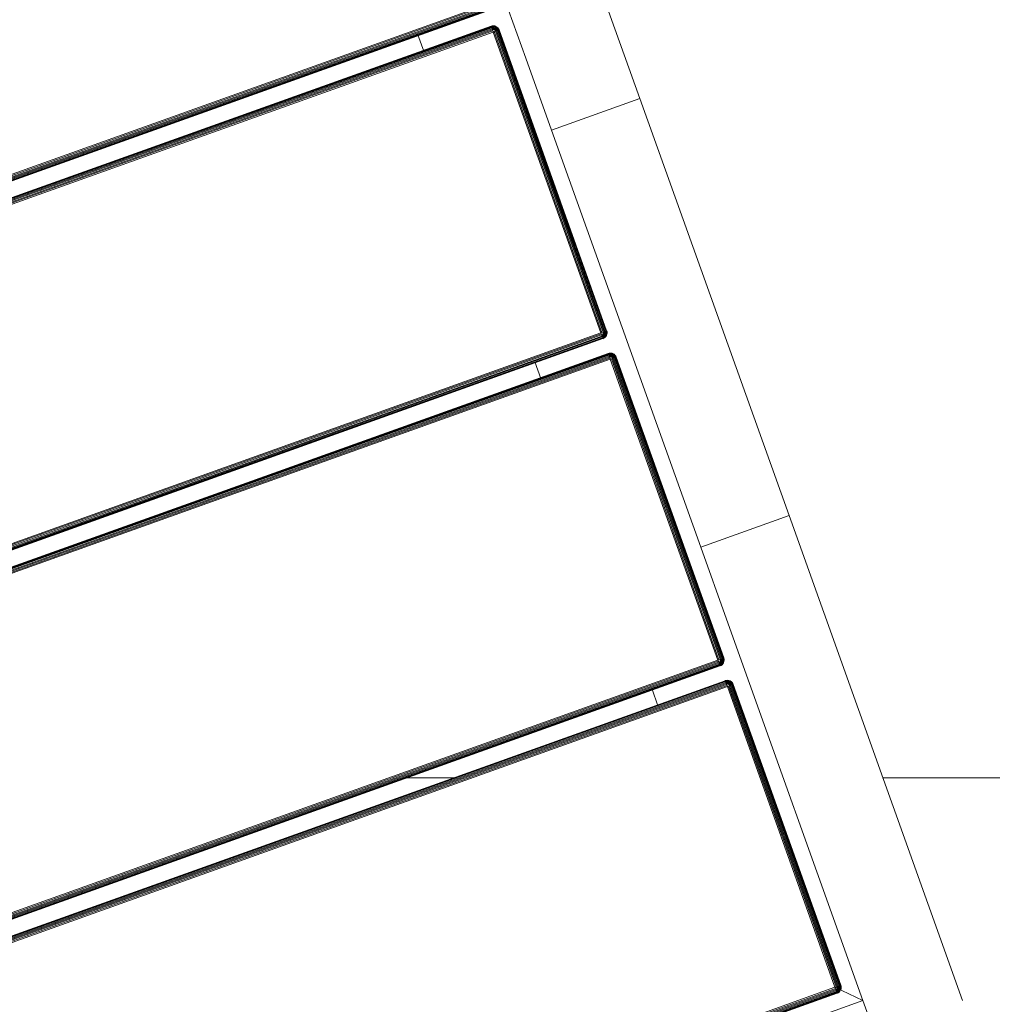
# Model space of a CAD drawing. Header units: millimetres. Extents: x -68595 to 26741, y -534 to 35396.
# Tile 95 of 172: x -57406 to -57095, y 26129 to 26444. Entities that reach past the tile are written whole.
import ezdxf

# ---------------------------------------------------------------- set-up
doc = ezdxf.new("R2010")
doc.units = ezdxf.units.MM
for name, color, linetype, lineweight, true_color in [('Furniture-1', 7, 'Continuous', 9, 0xaaaaaa), ('Kohvikutool-1', 7, 'Continuous', 9, 0xaaaaaa), ('Surface Pattern-1', 7, 'Continuous', 9, 0x232323)]:
    doc.layers.add(name, color=color, linetype=linetype, lineweight=lineweight, true_color=true_color)

# ---------------------------------------------------------------- blocks, each defined once
blk = doc.blocks.new('MA_Kohvikultool - Kohvikutool_DWG-V72-Sisehoov')
at = {"layer": 'Kohvikutool-1'}
for p, q in [((-10.89, 495), (-175.67, 495)), ((-10.89, 495), (-10.89, 465)), ((-10.89, 495), (130.89, 495)), ((-10.89, 495), (-10.89, 465)), ((130.89, 465), (130.89, 495)), ((130.89, 465), (130.89, 495)), ((295.67, 495), (130.89, 495)), ((-165, 465), (-35.34, 465)), ((-35.34, 465), (-10.89, 465)), ((130.89, 465), (-10.89, 465)), ((130.89, 465), (155.34, 465)), ((155.34, 465), (285, 465)), ((278, 458), (285, 465)), ((285, 465), (278, 458)), ((285, 465), (295.67, 465)), ((285, 465), (285, 15)), ((-55.75, 458), (-55.75, 22)), ((-55.39, 458), (-55.39, 22)), ((-55.01, 458), (-55.01, 22)), ((-54.66, 458), (-54.66, 22)), ((-54.34, 458), (-54.34, 22)), ((-54.08, 458), (-54.08, 22)), ((-53.89, 458), (-53.89, 22)), ((-53.78, 22), (-53.78, 458)), ((-48.72, 458.36), (-48.75, 458)), ((-48.72, 458.36), (-48.75, 458)), ((-48.75, 458), (-48.72, 458)), ((-48.61, 458.74), (-48.72, 458.36)), ((-48.61, 458.74), (-48.72, 458.36)), ((-48.68, 458.36), (-48.72, 458)), ((-48.68, 458.36), (-48.72, 458.36)), ((-48.72, 458), (-48.61, 458)), ((-48.72, 22), (-48.72, 458)), ((-48.58, 458.72), (-48.68, 458.36)), ((-48.68, 458.36), (-48.58, 458.34)), ((-48.42, 459.09), (-48.61, 458.74)), ((-48.42, 459.09), (-48.61, 458.74)), ((-48.58, 458.72), (-48.61, 458.74)), ((-48.58, 458.34), (-48.61, 458)), ((-48.61, 458), (-48.42, 458)), ((-48.61, 458), (-48.61, 22)), ((-48.4, 459.08), (-48.58, 458.72)), ((-48.48, 458.68), (-48.58, 458.72)), ((-48.58, 458.34), (-48.48, 458.68)), ((-48.58, 458.34), (-48.4, 458.3)), ((-48.48, 458.68), (-48.31, 459.02)), ((-48.31, 458.62), (-48.48, 458.68)), ((-48.16, 459.41), (-48.42, 459.09)), ((-48.16, 459.41), (-48.42, 459.09)), ((-48.4, 459.08), (-48.42, 459.09)), ((-48.4, 458.3), (-48.42, 458)), ((-48.42, 458), (-48.16, 458)), ((-48.42, 22), (-48.42, 458)), ((-48.14, 459.39), (-48.4, 459.08)), ((-48.31, 459.02), (-48.4, 459.08)), ((-48.4, 458.3), (-48.31, 458.62)), ((-48.4, 458.3), (-48.14, 458.26)), ((-48.31, 459.02), (-48.06, 459.31)), ((-48.15, 458.92), (-48.31, 459.02)), ((-48.31, 458.62), (-48.15, 458.92)), ((-48.06, 458.52), (-48.31, 458.62)), ((-47.84, 459.67), (-48.16, 459.41)), ((-47.84, 459.67), (-48.16, 459.41)), ((-48.14, 459.39), (-48.16, 459.41)), ((-48.14, 458.26), (-48.16, 458)), ((-48.16, 458), (-47.84, 458)), ((-48.16, 22), (-48.16, 458)), ((-48.15, 458.92), (-47.93, 459.18)), ((-47.93, 458.77), (-48.15, 458.92)), ((-47.83, 459.65), (-48.14, 459.39)), ((-48.06, 459.31), (-48.14, 459.39)), ((-48.14, 458.26), (-48.06, 458.52)), ((-48.14, 458.26), (-47.83, 458.2)), ((-48.06, 459.31), (-47.77, 459.56)), ((-47.93, 459.18), (-48.06, 459.31)), ((-48.06, 458.52), (-47.93, 458.77)), ((-47.77, 458.4), (-48.06, 458.52)), ((-47.93, 459.18), (-47.67, 459.4)), ((-47.75, 459), (-47.93, 459.18)), ((-47.93, 458.77), (-47.75, 459)), ((-47.67, 458.6), (-47.93, 458.77)), ((-47.49, 459.86), (-47.84, 459.67)), ((-47.49, 459.86), (-47.84, 459.67)), ((-47.83, 459.65), (-47.84, 459.67)), ((-47.83, 458.2), (-47.84, 458)), ((-47.84, 458), (-47.48, 458.07)), ((-47.84, 458), (-47.48, 458.07)), ((-47.84, 22), (-47.84, 458)), ((-47.47, 459.83), (-47.83, 459.65)), ((-47.77, 459.56), (-47.83, 459.65)), ((-47.83, 458.2), (-47.77, 458.4)), ((-47.83, 458.2), (-47.43, 458.27)), ((-47.83, 458.2), (-47.45, 458.2)), ((-47.77, 459.56), (-47.43, 459.73)), ((-47.67, 459.4), (-47.77, 459.56)), ((-47.77, 458.4), (-47.67, 458.6)), ((-47.43, 458.27), (-47.77, 458.4)), ((-47.37, 458.4), (-47.77, 458.4)), ((-47.75, 459), (-47.52, 459.18)), ((-47.52, 458.77), (-47.75, 459)), ((-47.67, 459.4), (-47.37, 459.56)), ((-47.52, 459.18), (-47.67, 459.4)), ((-47.67, 458.6), (-47.52, 458.77)), ((-47.37, 458.4), (-47.67, 458.6)), ((-47.27, 458.52), (-47.67, 458.6)), ((-47.52, 459.18), (-47.27, 459.31)), ((-47.35, 458.92), (-47.52, 459.18)), ((-47.52, 458.77), (-47.35, 458.92)), ((-47.27, 458.52), (-47.52, 458.77)), ((-47.15, 458.62), (-47.52, 458.77)), ((-47.11, 459.97), (-47.49, 459.86)), ((-47.11, 459.97), (-47.49, 459.86)), ((-47.47, 459.83), (-47.49, 459.86)), ((-47.49, 458), (-47.11, 458.03)), ((-47.49, 22), (-47.49, 458)), ((-47.11, 459.93), (-47.47, 459.83)), ((-47.43, 459.73), (-47.47, 459.83)), ((-47.43, 459.73), (-47.09, 459.83)), ((-47.37, 459.56), (-47.43, 459.73)), ((-47.37, 459.56), (-47.05, 459.65)), ((-47.27, 459.31), (-47.37, 459.56)), ((-47.35, 458.92), (-47.15, 459.02)), ((-47.15, 458.62), (-47.35, 458.92)), ((-47.02, 458.68), (-47.35, 458.92)), ((-47.27, 459.31), (-47.01, 459.39)), ((-47.15, 459.02), (-47.27, 459.31)), ((-47.15, 459.02), (-46.95, 459.08)), ((-47.02, 458.68), (-47.15, 459.02)), ((-46.88, 458.72), (-47.15, 459.02)), ((-46.75, 460), (-47.11, 459.97)), ((-46.75, 460), (-47.11, 459.97)), ((-47.11, 459.93), (-47.11, 459.97)), ((-47.11, 459.93), (-46.75, 459.97)), ((-47.09, 459.83), (-47.11, 459.93)), ((-47.11, 458.03), (-46.75, 458)), ((-47.11, 22), (-47.11, 458)), ((-47.09, 459.83), (-46.75, 459.86)), ((-47.05, 459.65), (-47.09, 459.83)), ((-47.05, 459.65), (-46.75, 459.67)), ((-47.01, 459.39), (-47.05, 459.65)), ((-47.01, 459.39), (-46.75, 459.41)), ((-46.95, 459.08), (-47.01, 459.39)), ((-46.95, 459.08), (-46.75, 459.09)), ((-46.88, 458.72), (-46.95, 459.08)), ((-46.75, 459.09), (-46.88, 458.72)), ((-46.75, 460), (-46.75, 459.97)), ((55.5, 459.97), (-46.75, 459.97)), ((-46.75, 459.97), (-46.75, 459.86)), ((55.5, 459.86), (-46.75, 459.86)), ((-46.75, 459.86), (-46.75, 459.67)), ((55.5, 459.67), (-46.75, 459.67)), ((-46.75, 459.67), (-46.75, 459.41)), ((55.5, 459.41), (-46.75, 459.41)), ((-46.75, 459.41), (-46.75, 459.09)), ((55.5, 459.09), (-46.75, 459.09)), ((-46.75, 459.09), (-46.75, 458.74)), ((55.5, 458.74), (-46.75, 458.74)), ((-46.75, 458.36), (-46.75, 458.74)), ((-46.75, 458.36), (55.5, 458.36)), ((-46.75, 458.36), (-46.75, 458)), ((-46.75, 458), (55.5, 458)), ((-46.75, 22), (-46.75, 458)), ((55.86, 459.97), (55.5, 460)), ((55.5, 460), (55.5, 459.97)), ((55.86, 459.97), (55.5, 460)), ((55.86, 459.93), (55.5, 459.97)), ((55.5, 459.97), (55.5, 459.86)), ((55.84, 459.83), (55.5, 459.86)), ((55.5, 459.86), (55.5, 459.67)), ((55.8, 459.65), (55.5, 459.67)), ((55.5, 459.67), (55.5, 459.41)), ((55.76, 459.39), (55.5, 459.41)), ((55.5, 459.41), (55.5, 459.09)), ((55.7, 459.08), (55.5, 459.09)), ((55.5, 459.09), (55.5, 458.74)), ((55.57, 458.73), (55.5, 458.36)), ((55.53, 458.36), (55.5, 458)), ((55.86, 458), (55.5, 458)), ((55.5, 458), (55.5, 22)), ((55.57, 458.73), (55.7, 459.08)), ((55.76, 459.39), (55.7, 459.08)), ((55.7, 459.08), (55.9, 459.02)), ((55.7, 459.08), (55.77, 458.68)), ((55.8, 459.65), (55.76, 459.39)), ((55.76, 459.39), (56.02, 459.31)), ((55.77, 458.68), (55.9, 459.02)), ((55.84, 459.83), (55.8, 459.65)), ((55.8, 459.65), (56.12, 459.56)), ((55.86, 459.93), (55.84, 459.83)), ((55.84, 459.83), (56.18, 459.73)), ((55.86, 459.93), (55.86, 459.97)), ((56.24, 459.86), (55.86, 459.97)), ((56.24, 459.86), (55.86, 459.97)), ((56.22, 459.83), (55.86, 459.93)), ((55.86, 458), (55.86, 22)), ((55.86, 458), (56.24, 458)), ((55.9, 459.02), (56.02, 459.31)), ((55.9, 459.02), (56.1, 458.92)), ((55.9, 458.62), (55.9, 459.02)), ((55.9, 458.62), (56.1, 458.92)), ((56.02, 459.31), (56.12, 459.56)), ((56.02, 459.31), (56.27, 459.18)), ((56.02, 458.52), (56.1, 458.92)), ((56.02, 458.52), (56.27, 458.77)), ((56.1, 458.92), (56.27, 459.18)), ((56.1, 458.92), (56.27, 458.77)), ((56.12, 459.56), (56.18, 459.73)), ((56.12, 459.56), (56.42, 459.4)), ((56.12, 458.4), (56.27, 458.77)), ((56.12, 458.4), (56.42, 458.6)), ((56.18, 459.73), (56.22, 459.83)), ((56.18, 459.73), (56.52, 459.56)), ((56.18, 458.27), (56.42, 458.6)), ((56.18, 458.27), (56.52, 458.4)), ((56.22, 459.83), (56.24, 459.86)), ((56.58, 459.65), (56.22, 459.83)), ((56.22, 458.13), (56.52, 458.4)), ((56.22, 458.13), (56.58, 458.2)), ((56.59, 458), (56.23, 458.07)), ((56.59, 459.67), (56.24, 459.86)), ((56.59, 459.67), (56.24, 459.86)), ((56.24, 458), (56.24, 22)), ((56.24, 458), (56.59, 458)), ((56.27, 459.18), (56.42, 459.4)), ((56.27, 459.18), (56.5, 459)), ((56.27, 458.77), (56.5, 459)), ((56.27, 458.77), (56.42, 458.6)), ((56.42, 459.4), (56.52, 459.56)), ((56.42, 459.4), (56.68, 459.18)), ((56.42, 458.6), (56.68, 458.77)), ((56.42, 458.6), (56.52, 458.4)), ((56.5, 459), (56.68, 459.18)), ((56.5, 459), (56.68, 458.77)), ((56.52, 459.56), (56.58, 459.65)), ((56.52, 459.56), (56.81, 459.31)), ((56.52, 458.4), (56.81, 458.52)), ((56.52, 458.4), (56.58, 458.2)), ((56.58, 459.65), (56.59, 459.67)), ((56.89, 459.39), (56.58, 459.65)), ((56.58, 458.2), (56.89, 458.26)), ((56.58, 458.2), (56.59, 458)), ((56.91, 459.41), (56.59, 459.67)), ((56.91, 459.41), (56.59, 459.67)), ((56.59, 458), (56.59, 22)), ((56.91, 458), (56.59, 458)), ((56.68, 459.18), (56.81, 459.31)), ((56.68, 459.18), (56.9, 458.92)), ((56.68, 458.77), (56.9, 458.92)), ((56.68, 458.77), (56.81, 458.52)), ((56.81, 459.31), (56.89, 459.39)), ((56.81, 459.31), (57.06, 459.02)), ((56.81, 458.52), (57.06, 458.62)), ((56.81, 458.52), (56.89, 458.26)), ((56.89, 459.39), (56.91, 459.41)), ((57.15, 459.08), (56.89, 459.39)), ((56.89, 458.26), (57.15, 458.3)), ((56.89, 458.26), (56.91, 458)), ((56.9, 458.92), (57.06, 459.02)), ((56.9, 458.92), (57.06, 458.62)), ((57.17, 459.09), (56.91, 459.41)), ((57.17, 459.09), (56.91, 459.41)), ((56.91, 458), (56.91, 22)), ((57.17, 458), (56.91, 458)), ((57.06, 459.02), (57.15, 459.08)), ((57.06, 459.02), (57.23, 458.68)), ((57.06, 458.62), (57.23, 458.68)), ((57.06, 458.62), (57.15, 458.3)), ((57.15, 459.08), (57.17, 459.09)), ((57.33, 458.72), (57.15, 459.08)), ((57.15, 458.3), (57.33, 458.34)), ((57.15, 458.3), (57.17, 458)), ((57.36, 458.74), (57.17, 459.09)), ((57.36, 458.74), (57.17, 459.09)), ((57.36, 458), (57.17, 458)), ((57.17, 458), (57.17, 22)), ((57.23, 458.68), (57.33, 458.72)), ((57.23, 458.68), (57.33, 458.34)), ((57.33, 458.72), (57.36, 458.74)), ((57.43, 458.36), (57.33, 458.72)), ((57.33, 458.34), (57.43, 458.36)), ((57.33, 458.34), (57.36, 458)), ((57.47, 458.36), (57.36, 458.74)), ((57.47, 458.36), (57.36, 458.74)), ((57.47, 458), (57.36, 458)), ((57.36, 458), (57.36, 22)), ((57.43, 458.36), (57.47, 458.36)), ((57.43, 458.36), (57.47, 458)), ((57.5, 458), (57.47, 458.36)), ((57.5, 458), (57.47, 458.36)), ((57.47, 22), (57.47, 458)), ((57.5, 458), (57.47, 458)), ((62.53, 458.36), (62.5, 458)), ((62.53, 458.36), (62.5, 458)), ((62.5, 458), (62.53, 458)), ((62.64, 458.74), (62.53, 458.36)), ((62.64, 458.74), (62.53, 458.36)), ((62.57, 458.36), (62.53, 458)), ((62.57, 458.36), (62.53, 458.36)), ((62.53, 458), (62.64, 458)), ((62.53, 22), (62.53, 458)), ((62.67, 458.72), (62.57, 458.36)), ((62.57, 458.36), (62.67, 458.34)), ((62.83, 459.09), (62.64, 458.74)), ((62.83, 459.09), (62.64, 458.74)), ((62.67, 458.72), (62.64, 458.74)), ((62.67, 458.34), (62.64, 458)), ((62.64, 458), (62.83, 458)), ((62.64, 458), (62.64, 22)), ((62.85, 459.08), (62.67, 458.72)), ((62.77, 458.68), (62.67, 458.72)), ((62.67, 458.34), (62.77, 458.68)), ((62.67, 458.34), (62.85, 458.3)), ((62.77, 458.68), (62.94, 459.02)), ((62.94, 458.62), (62.77, 458.68)), ((63.09, 459.41), (62.83, 459.09)), ((63.09, 459.41), (62.83, 459.09)), ((62.85, 459.08), (62.83, 459.09)), ((62.85, 458.3), (62.83, 458)), ((62.83, 458), (63.09, 458)), ((62.83, 22), (62.83, 458)), ((63.11, 459.39), (62.85, 459.08)), ((62.94, 459.02), (62.85, 459.08)), ((62.85, 458.3), (62.94, 458.62)), ((62.85, 458.3), (63.11, 458.26)), ((62.94, 459.02), (63.19, 459.31)), ((63.1, 458.92), (62.94, 459.02)), ((62.94, 458.62), (63.1, 458.92)), ((63.19, 458.52), (62.94, 458.62)), ((63.41, 459.67), (63.09, 459.41)), ((63.41, 459.67), (63.09, 459.41)), ((63.11, 459.39), (63.09, 459.41)), ((63.11, 458.26), (63.09, 458)), ((63.09, 458), (63.41, 458)), ((63.09, 22), (63.09, 458)), ((63.1, 458.92), (63.32, 459.18)), ((63.32, 458.77), (63.1, 458.92)), ((63.42, 459.65), (63.11, 459.39)), ((63.19, 459.31), (63.11, 459.39)), ((63.11, 458.26), (63.19, 458.52)), ((63.11, 458.26), (63.42, 458.2)), ((63.19, 459.31), (63.48, 459.56)), ((63.32, 459.18), (63.19, 459.31)), ((63.19, 458.52), (63.32, 458.77)), ((63.48, 458.4), (63.19, 458.52)), ((63.32, 459.18), (63.58, 459.4)), ((63.5, 459), (63.32, 459.18)), ((63.32, 458.77), (63.5, 459)), ((63.58, 458.6), (63.32, 458.77)), ((63.76, 459.86), (63.41, 459.67)), ((63.76, 459.86), (63.41, 459.67)), ((63.42, 459.65), (63.41, 459.67)), ((63.42, 458.2), (63.41, 458)), ((63.41, 458), (63.76, 458)), ((63.41, 22), (63.41, 458)), ((63.78, 459.83), (63.42, 459.65)), ((63.48, 459.56), (63.42, 459.65)), ((63.42, 458.2), (63.48, 458.4)), ((63.42, 458.2), (63.82, 458.27)), ((63.77, 458.07), (63.42, 458.2)), ((63.48, 459.56), (63.82, 459.73)), ((63.58, 459.4), (63.48, 459.56)), ((63.48, 458.4), (63.58, 458.6)), ((63.82, 458.27), (63.48, 458.4)), ((63.88, 458.4), (63.48, 458.4)), ((63.5, 459), (63.73, 459.18)), ((63.73, 458.77), (63.5, 459)), ((63.58, 459.4), (63.88, 459.56)), ((63.73, 459.18), (63.58, 459.4)), ((63.58, 458.6), (63.73, 458.77)), ((63.88, 458.4), (63.58, 458.6)), ((63.98, 458.52), (63.58, 458.6)), ((63.73, 459.18), (63.98, 459.31)), ((63.9, 458.92), (63.73, 459.18)), ((63.73, 458.77), (63.9, 458.92)), ((63.98, 458.52), (63.73, 458.77)), ((64.1, 458.62), (63.73, 458.77)), ((64.14, 459.97), (63.76, 459.86)), ((64.14, 459.97), (63.76, 459.86)), ((63.78, 459.83), (63.76, 459.86)), ((63.76, 22), (63.76, 458)), ((64.14, 458), (63.77, 458.07)), ((64.14, 459.93), (63.78, 459.83)), ((63.82, 459.73), (63.78, 459.83)), ((63.82, 459.73), (64.16, 459.83)), ((63.88, 459.56), (63.82, 459.73)), ((63.88, 459.56), (64.2, 459.65)), ((63.98, 459.31), (63.88, 459.56)), ((63.9, 458.92), (64.1, 459.02)), ((64.1, 458.62), (63.9, 458.92)), ((64.23, 458.68), (63.9, 458.92)), ((63.98, 459.31), (64.24, 459.39)), ((64.1, 459.02), (63.98, 459.31)), ((64.1, 459.02), (64.3, 459.08)), ((64.23, 458.68), (64.1, 459.02)), ((64.37, 458.72), (64.1, 459.02)), ((64.5, 460), (64.14, 459.97)), ((64.5, 460), (64.14, 459.97)), ((64.14, 459.93), (64.14, 459.97)), ((64.14, 459.93), (64.5, 459.97)), ((64.16, 459.83), (64.14, 459.93)), ((64.14, 458.03), (64.5, 458)), ((64.14, 22), (64.14, 458)), ((64.16, 459.83), (64.5, 459.86)), ((64.2, 459.65), (64.16, 459.83)), ((64.2, 459.65), (64.5, 459.67)), ((64.24, 459.39), (64.2, 459.65)), ((64.24, 459.39), (64.5, 459.41)), ((64.3, 459.08), (64.24, 459.39)), ((64.3, 459.08), (64.5, 459.09)), ((64.37, 458.72), (64.3, 459.08)), ((64.5, 459.09), (64.37, 458.72)), ((64.5, 460), (64.5, 459.97)), ((166.75, 459.97), (64.5, 459.97)), ((64.5, 459.97), (64.5, 459.86)), ((166.75, 459.86), (64.5, 459.86)), ((64.5, 459.86), (64.5, 459.67)), ((166.75, 459.67), (64.5, 459.67)), ((64.5, 459.67), (64.5, 459.41)), ((166.75, 459.41), (64.5, 459.41)), ((64.5, 459.41), (64.5, 459.09)), ((166.75, 459.09), (64.5, 459.09)), ((64.5, 459.09), (64.5, 458.74)), ((166.75, 458.74), (64.5, 458.74)), ((64.5, 458.36), (64.5, 458.74)), ((64.5, 458.36), (166.75, 458.36)), ((64.5, 458.36), (64.5, 458)), ((64.5, 458), (166.75, 458)), ((64.5, 22), (64.5, 458)), ((166.75, 460), (166.75, 459.97)), ((167.11, 459.97), (166.75, 460)), ((167.11, 459.97), (166.75, 460)), ((166.75, 459.97), (166.75, 459.86)), ((167.11, 459.93), (166.75, 459.97)), ((166.75, 459.86), (166.75, 459.67)), ((167.09, 459.83), (166.75, 459.86)), ((167.05, 459.65), (166.75, 459.67)), ((166.75, 459.67), (166.75, 459.41)), ((167.01, 459.39), (166.75, 459.41)), ((166.75, 459.41), (166.75, 459.09)), ((166.95, 459.08), (166.75, 459.09)), ((166.75, 459.09), (166.75, 458.74)), ((166.82, 458.73), (166.75, 458.36)), ((166.78, 458.36), (166.75, 458)), ((167.11, 458), (166.75, 458)), ((166.75, 458), (166.75, 22)), ((166.82, 458.73), (166.95, 459.08)), ((167.01, 459.39), (166.95, 459.08)), ((166.95, 459.08), (167.15, 459.02)), ((166.95, 459.08), (167.02, 458.68)), ((167.05, 459.65), (167.01, 459.39)), ((167.01, 459.39), (167.27, 459.31)), ((167.02, 458.68), (167.15, 459.02)), ((167.09, 459.83), (167.05, 459.65)), ((167.05, 459.65), (167.37, 459.56)), ((167.11, 459.93), (167.09, 459.83)), ((167.09, 459.83), (167.43, 459.73)), ((167.11, 459.93), (167.11, 459.97)), ((167.49, 459.86), (167.11, 459.97)), ((167.49, 459.86), (167.11, 459.97)), ((167.47, 459.83), (167.11, 459.93)), ((167.11, 458), (167.49, 458)), ((167.11, 458), (167.11, 22)), ((167.15, 459.02), (167.27, 459.31)), ((167.15, 459.02), (167.35, 458.92)), ((167.15, 458.62), (167.15, 459.02)), ((167.15, 458.62), (167.35, 458.92)), ((167.27, 459.31), (167.37, 459.56)), ((167.27, 459.31), (167.52, 459.18)), ((167.27, 458.52), (167.35, 458.92)), ((167.27, 458.52), (167.52, 458.77)), ((167.35, 458.92), (167.52, 459.18)), ((167.35, 458.92), (167.52, 458.77)), ((167.37, 459.56), (167.43, 459.73)), ((167.37, 459.56), (167.67, 459.4)), ((167.37, 458.4), (167.52, 458.77)), ((167.37, 458.4), (167.67, 458.6)), ((167.43, 459.73), (167.47, 459.83)), ((167.43, 459.73), (167.77, 459.56)), ((167.43, 458.27), (167.67, 458.6)), ((167.43, 458.27), (167.77, 458.4)), ((167.47, 459.83), (167.49, 459.86)), ((167.83, 459.65), (167.47, 459.83)), ((167.47, 458.13), (167.77, 458.4)), ((167.47, 458.13), (167.83, 458.2)), ((167.84, 459.67), (167.49, 459.86)), ((167.84, 459.67), (167.49, 459.86)), ((167.49, 458), (167.83, 458.2)), ((167.84, 458), (167.49, 458)), ((167.49, 458), (167.49, 22)), ((167.52, 459.18), (167.67, 459.4)), ((167.52, 459.18), (167.75, 459)), ((167.52, 458.77), (167.75, 459)), ((167.52, 458.77), (167.67, 458.6)), ((167.67, 459.4), (167.77, 459.56)), ((167.67, 459.4), (167.93, 459.18)), ((167.67, 458.6), (167.93, 458.77)), ((167.67, 458.6), (167.77, 458.4)), ((167.75, 459), (167.93, 459.18)), ((167.75, 459), (167.93, 458.77)), ((167.77, 459.56), (167.83, 459.65)), ((167.77, 459.56), (168.06, 459.31)), ((167.77, 458.4), (168.06, 458.52)), ((167.77, 458.4), (167.83, 458.2)), ((167.83, 459.65), (167.84, 459.67)), ((168.14, 459.39), (167.83, 459.65)), ((167.83, 458.2), (168.14, 458.26)), ((167.83, 458.2), (167.84, 458)), ((168.16, 459.41), (167.84, 459.67)), ((168.16, 459.41), (167.84, 459.67)), ((168.16, 458), (167.84, 458)), ((167.84, 458), (167.84, 22)), ((167.93, 459.18), (168.06, 459.31)), ((167.93, 459.18), (168.15, 458.92)), ((167.93, 458.77), (168.15, 458.92)), ((167.93, 458.77), (168.06, 458.52)), ((168.06, 459.31), (168.14, 459.39)), ((168.06, 459.31), (168.31, 459.02)), ((168.06, 458.52), (168.31, 458.62)), ((168.06, 458.52), (168.14, 458.26)), ((168.14, 459.39), (168.16, 459.41)), ((168.4, 459.08), (168.14, 459.39)), ((168.14, 458.26), (168.4, 458.3)), ((168.14, 458.26), (168.16, 458)), ((168.15, 458.92), (168.31, 459.02)), ((168.15, 458.92), (168.31, 458.62)), ((168.42, 459.09), (168.16, 459.41)), ((168.42, 459.09), (168.16, 459.41)), ((168.42, 458), (168.16, 458)), ((168.16, 458), (168.16, 22)), ((168.31, 459.02), (168.4, 459.08)), ((168.31, 459.02), (168.48, 458.68)), ((168.31, 458.62), (168.48, 458.68)), ((168.31, 458.62), (168.4, 458.3)), ((168.4, 459.08), (168.42, 459.09)), ((168.58, 458.72), (168.4, 459.08)), ((168.4, 458.3), (168.58, 458.34)), ((168.4, 458.3), (168.42, 458)), ((168.61, 458.74), (168.42, 459.09)), ((168.61, 458.74), (168.42, 459.09)), ((168.61, 458), (168.42, 458)), ((168.42, 458), (168.42, 22)), ((168.48, 458.68), (168.58, 458.72)), ((168.48, 458.68), (168.58, 458.34)), ((168.58, 458.72), (168.61, 458.74)), ((168.68, 458.36), (168.58, 458.72)), ((168.58, 458.34), (168.68, 458.36)), ((168.58, 458.34), (168.61, 458)), ((168.72, 458.36), (168.61, 458.74)), ((168.72, 458.36), (168.61, 458.74)), ((168.72, 458), (168.61, 458)), ((168.61, 458), (168.61, 22)), ((168.68, 458.36), (168.72, 458.36)), ((168.68, 458.36), (168.72, 458)), ((168.75, 458), (168.72, 458.36)), ((168.75, 458), (168.72, 458.36)), ((168.72, 22), (168.72, 458)), ((168.75, 458), (168.72, 458)), ((173.78, 458.36), (173.75, 458)), ((173.78, 458.36), (173.75, 458)), ((173.75, 458), (173.78, 458)), ((173.89, 458.74), (173.78, 458.36)), ((173.89, 458.74), (173.78, 458.36)), ((173.82, 458.36), (173.78, 458)), ((173.82, 458.36), (173.78, 458.36)), ((173.78, 458), (173.89, 458)), ((173.78, 458), (173.78, 22)), ((173.92, 458.72), (173.82, 458.36)), ((173.82, 458.36), (173.92, 458.34)), ((174.08, 459.09), (173.89, 458.74)), ((174.08, 459.09), (173.89, 458.74)), ((173.92, 458.72), (173.89, 458.74)), ((173.92, 458.34), (173.89, 458)), ((173.89, 458), (174.08, 458)), ((173.89, 22), (173.89, 458)), ((174.1, 459.08), (173.92, 458.72)), ((174.02, 458.68), (173.92, 458.72)), ((173.92, 458.34), (174.02, 458.68)), ((173.92, 458.34), (174.1, 458.3)), ((174.02, 458.68), (174.19, 459.02)), ((174.19, 458.62), (174.02, 458.68)), ((174.34, 459.41), (174.08, 459.09)), ((174.34, 459.41), (174.08, 459.09)), ((174.1, 459.08), (174.08, 459.09)), ((174.1, 458.3), (174.08, 458)), ((174.08, 458), (174.34, 458)), ((174.08, 22), (174.08, 458)), ((174.36, 459.39), (174.1, 459.08)), ((174.19, 459.02), (174.1, 459.08)), ((174.1, 458.3), (174.19, 458.62)), ((174.1, 458.3), (174.36, 458.26)), ((174.19, 459.02), (174.44, 459.31)), ((174.35, 458.92), (174.19, 459.02)), ((174.19, 458.62), (174.35, 458.92)), ((174.44, 458.52), (174.19, 458.62)), ((174.66, 459.67), (174.34, 459.41)), ((174.66, 459.67), (174.34, 459.41)), ((174.36, 459.39), (174.34, 459.41)), ((174.34, 458), (174.36, 458.26)), ((174.34, 458), (174.66, 458)), ((174.34, 22), (174.34, 458)), ((174.35, 458.92), (174.57, 459.18)), ((174.57, 458.77), (174.35, 458.92)), ((174.67, 459.65), (174.36, 459.39)), ((174.44, 459.31), (174.36, 459.39)), ((174.36, 458.26), (174.44, 458.52)), ((174.36, 458.26), (174.67, 458.2)), ((174.44, 459.31), (174.73, 459.56)), ((174.57, 459.18), (174.44, 459.31)), ((174.44, 458.52), (174.57, 458.77)), ((174.73, 458.4), (174.44, 458.52)), ((174.57, 459.18), (174.83, 459.4)), ((174.75, 459), (174.57, 459.18)), ((174.57, 458.77), (174.75, 459)), ((174.83, 458.6), (174.57, 458.77)), ((175.01, 459.86), (174.66, 459.67)), ((175.01, 459.86), (174.66, 459.67)), ((174.67, 459.65), (174.66, 459.67)), ((174.66, 458), (174.67, 458.2)), ((174.66, 458), (175.01, 458)), ((174.66, 22), (174.66, 458)), ((175.03, 459.83), (174.67, 459.65)), ((174.73, 459.56), (174.67, 459.65)), ((174.67, 458.2), (174.73, 458.4)), ((174.67, 458.2), (175.07, 458.27)), ((175.01, 458), (174.67, 458.2)), ((174.73, 459.56), (175.07, 459.73)), ((174.83, 459.4), (174.73, 459.56)), ((174.73, 458.4), (174.83, 458.6)), ((175.07, 458.27), (174.73, 458.4)), ((175.13, 458.4), (174.73, 458.4)), ((174.75, 459), (174.98, 459.18)), ((174.98, 458.77), (174.75, 459)), ((174.83, 459.4), (175.13, 459.56)), ((174.98, 459.18), (174.83, 459.4)), ((174.83, 458.6), (174.98, 458.77)), ((175.13, 458.4), (174.83, 458.6)), ((175.23, 458.52), (174.83, 458.6)), ((174.98, 459.18), (175.23, 459.31)), ((175.15, 458.92), (174.98, 459.18)), ((174.98, 458.77), (175.15, 458.92)), ((175.23, 458.52), (174.98, 458.77)), ((175.35, 458.62), (174.98, 458.77)), ((175.39, 459.97), (175.01, 459.86)), ((175.39, 459.97), (175.01, 459.86)), ((175.03, 459.83), (175.01, 459.86)), ((175.01, 22), (175.01, 458)), ((175.02, 458.07), (175.39, 458)), ((175.39, 459.93), (175.03, 459.83)), ((175.07, 459.73), (175.03, 459.83)), ((175.07, 459.73), (175.41, 459.83)), ((175.13, 459.56), (175.07, 459.73)), ((175.13, 459.56), (175.45, 459.65)), ((175.23, 459.31), (175.13, 459.56)), ((175.15, 458.92), (175.35, 459.02)), ((175.35, 458.62), (175.15, 458.92)), ((175.48, 458.68), (175.15, 458.92)), ((175.23, 459.31), (175.49, 459.39)), ((175.35, 459.02), (175.23, 459.31)), ((175.35, 459.02), (175.55, 459.08)), ((175.48, 458.68), (175.35, 459.02)), ((175.62, 458.72), (175.35, 459.02)), ((175.75, 460), (175.39, 459.97)), ((175.75, 460), (175.39, 459.97)), ((175.39, 459.93), (175.39, 459.97)), ((175.39, 459.93), (175.75, 459.97)), ((175.41, 459.83), (175.39, 459.93)), ((175.39, 458.03), (175.75, 458)), ((175.39, 22), (175.39, 458)), ((175.41, 459.83), (175.75, 459.86)), ((175.45, 459.65), (175.41, 459.83)), ((175.45, 459.65), (175.75, 459.67)), ((175.49, 459.39), (175.45, 459.65)), ((175.49, 459.39), (175.75, 459.41)), ((175.55, 459.08), (175.49, 459.39)), ((175.55, 459.08), (175.75, 459.09)), ((175.62, 458.72), (175.55, 459.08)), ((175.75, 459.09), (175.62, 458.72)), ((175.75, 460), (175.75, 459.97)), ((175.75, 459.97), (175.75, 459.86)), ((278, 459.97), (175.75, 459.97)), ((175.75, 459.86), (278, 459.86)), ((175.75, 459.86), (175.75, 459.67)), ((175.75, 459.67), (278, 459.67)), ((175.75, 459.67), (175.75, 459.41)), ((175.75, 459.41), (278, 459.41)), ((175.75, 459.41), (175.75, 459.09)), ((175.75, 459.09), (278, 459.09)), ((175.75, 458.74), (175.75, 459.09)), ((175.75, 458.74), (278, 458.74)), ((175.75, 458.36), (175.75, 458.74)), ((175.75, 458.36), (278, 458.36)), ((175.75, 458.36), (175.75, 458)), ((175.75, 458), (278, 458)), ((175.75, 22), (175.75, 458)), ((278.36, 459.97), (278, 460)), ((278, 460), (278, 459.97)), ((278.36, 459.97), (278, 460)), ((278, 459.97), (278.36, 459.93)), ((278, 459.97), (278, 459.86)), ((278, 459.86), (278.34, 459.83)), ((278, 459.86), (278, 459.67)), ((278, 459.67), (278.3, 459.65)), ((278, 459.67), (278, 459.41)), ((278, 459.41), (278.26, 459.39)), ((278, 459.41), (278, 459.09)), ((278, 459.09), (278.2, 459.08)), ((278, 459.09), (278.13, 458.72)), ((278.07, 458.73), (278, 459.09)), ((278.03, 458.36), (278, 458.74)), ((278.03, 458.36), (278, 458)), ((278, 458), (278, 22)), ((278, 458), (278.36, 458)), ((278.26, 459.39), (278.2, 459.08)), ((278.2, 459.08), (278.4, 459.02)), ((278.2, 459.08), (278.27, 458.68)), ((278.2, 458.7), (278.2, 459.08)), ((278.3, 459.65), (278.26, 459.39)), ((278.26, 459.39), (278.52, 459.31)), ((278.27, 458.68), (278.4, 459.02)), ((278.34, 459.83), (278.3, 459.65)), ((278.3, 459.65), (278.62, 459.56)), ((278.36, 459.93), (278.34, 459.83)), ((278.34, 459.83), (278.68, 459.73)), ((278.74, 459.86), (278.36, 459.97)), ((278.36, 459.97), (278.36, 459.93)), ((278.74, 459.86), (278.36, 459.97)), ((278.72, 459.83), (278.36, 459.93)), ((278.74, 458), (278.36, 458)), ((278.36, 458), (278.36, 22)), ((278.4, 459.02), (278.52, 459.31)), ((278.4, 459.02), (278.6, 458.92)), ((278.4, 458.62), (278.4, 459.02)), ((278.4, 458.62), (278.6, 458.92)), ((278.52, 459.31), (278.62, 459.56)), ((278.52, 459.31), (278.77, 459.18)), ((278.52, 458.52), (278.6, 458.92)), ((278.52, 458.52), (278.77, 458.77)), ((278.6, 458.92), (278.77, 459.18)), ((278.6, 458.92), (278.77, 458.77)), ((278.62, 459.56), (278.68, 459.73)), ((278.62, 459.56), (278.92, 459.4)), ((278.62, 458.4), (278.77, 458.77)), ((278.62, 458.4), (278.92, 458.6)), ((278.68, 459.73), (278.72, 459.83)), ((278.68, 459.73), (279.02, 459.56)), ((278.68, 458.27), (278.92, 458.6)), ((278.68, 458.27), (279.02, 458.4)), ((278.74, 459.86), (278.72, 459.83)), ((279.08, 459.65), (278.72, 459.83)), ((278.72, 458.13), (279.02, 458.4)), ((278.72, 458.13), (279.08, 458.2)), ((279.09, 458), (278.73, 458.07)), ((279.09, 459.67), (278.74, 459.86)), ((279.09, 459.67), (278.74, 459.86)), ((278.74, 22), (278.74, 458)), ((279.09, 458), (278.74, 458)), ((278.77, 459.18), (278.92, 459.4)), ((278.77, 459.18), (279, 459)), ((278.77, 458.77), (279, 459)), ((278.77, 458.77), (278.92, 458.6)), ((278.92, 459.4), (279.02, 459.56)), ((278.92, 459.4), (279.18, 459.18)), ((278.92, 458.6), (279.18, 458.77)), ((278.92, 458.6), (279.02, 458.4)), ((279, 459), (279.18, 459.18)), ((279, 459), (279.18, 458.77)), ((279.02, 459.56), (279.08, 459.65)), ((279.02, 459.56), (279.31, 459.31)), ((279.02, 458.4), (279.31, 458.52)), ((279.02, 458.4), (279.08, 458.2)), ((279.09, 459.67), (279.08, 459.65)), ((279.39, 459.39), (279.08, 459.65)), ((279.08, 458.2), (279.39, 458.26)), ((279.09, 458), (279.08, 458.2)), ((279.41, 459.41), (279.09, 459.67)), ((279.41, 459.41), (279.09, 459.67)), ((279.09, 22), (279.09, 458)), ((279.41, 458), (279.09, 458)), ((279.18, 459.18), (279.31, 459.31)), ((279.18, 459.18), (279.4, 458.92)), ((279.18, 458.77), (279.4, 458.92)), ((279.18, 458.77), (279.31, 458.52)), ((279.31, 459.31), (279.39, 459.39)), ((279.31, 459.31), (279.56, 459.02)), ((279.31, 458.52), (279.56, 458.62)), ((279.31, 458.52), (279.39, 458.26)), ((279.41, 459.41), (279.39, 459.39)), ((279.65, 459.08), (279.39, 459.39)), ((279.39, 458.26), (279.65, 458.3)), ((279.41, 458), (279.39, 458.26)), ((279.4, 458.92), (279.56, 459.02)), ((279.4, 458.92), (279.56, 458.62)), ((279.67, 459.09), (279.41, 459.41)), ((279.67, 459.09), (279.41, 459.41)), ((279.41, 22), (279.41, 458)), ((279.67, 458), (279.41, 458)), ((279.56, 459.02), (279.65, 459.08)), ((279.56, 459.02), (279.73, 458.68)), ((279.56, 458.62), (279.73, 458.68)), ((279.56, 458.62), (279.65, 458.3)), ((279.67, 459.09), (279.65, 459.08)), ((279.83, 458.72), (279.65, 459.08)), ((279.65, 458.3), (279.83, 458.34)), ((279.67, 458), (279.65, 458.3)), ((279.86, 458.74), (279.67, 459.09)), ((279.86, 458.74), (279.67, 459.09)), ((279.67, 22), (279.67, 458)), ((279.86, 458), (279.67, 458)), ((279.73, 458.68), (279.83, 458.72)), ((279.73, 458.68), (279.83, 458.34)), ((279.86, 458.74), (279.83, 458.72)), ((279.93, 458.36), (279.83, 458.72)), ((279.83, 458.34), (279.93, 458.36)), ((279.86, 458), (279.83, 458.34)), ((279.97, 458.36), (279.86, 458.74)), ((279.97, 458.36), (279.86, 458.74)), ((279.86, 22), (279.86, 458)), ((279.97, 458), (279.86, 458)), ((279.97, 458), (279.93, 458.36)), ((279.97, 458.36), (279.93, 458.36)), ((280, 458), (279.97, 458.36)), ((280, 458), (279.97, 458.36)), ((279.97, 22), (279.97, 458)), ((280, 458), (279.97, 458)), ((-48.42, 435), (-54.08, 435)), ((62.83, 435), (57.17, 435)), ((174.08, 435), (168.42, 435))]:
    blk.add_line(p, q, dxfattribs=at)
blk = doc.blocks.new('MA_Kohvikultool - MA_Kohvikultool-V73-Sisehoov')
blk.add_blockref('MA_Kohvikultool - Kohvikutool_DWG-V72-Sisehoov', (111.57, -216.07))

msp = doc.modelspace()

# ---------------------------------------------------------------- hatches: boundary and pattern name
at = {"layer": 'Surface Pattern-1'}
h = msp.add_hatch(dxfattribs=at)
h.set_pattern_fill('FP_11', color=256, style=0, pattern_type=2)
h.set_pattern_definition([(180, (-60511.6, 28001.26), (-7e-14, -600), []), (270, (-60511.6, 28001.26), (600, 4e-14), [])])
h.paths.add_polyline_path([(-56372.24, 23783.07), (-52926.5, 28355.73), (-52913.6, 29348.17), (-57646.08, 29348.17), (-57646.08, 27269.19), (-59908.79, 25551.47), (-56383.81, 23788.85)])
h.paths.add_polyline_path([(-56972.18, 24224.63), (-57032.44, 24396.47), (-57028.67, 24397.82), (-57033.09, 24413.51), (-57030.77, 24414.61), (-56944.92, 24445.32), (-56962.79, 24495.28), (-57056.95, 24461.6), (-57053.35, 24451.56), (-57081.6, 24441.45), (-57240.36, 24885.25), (-57212.11, 24895.35), (-57208.52, 24885.31), (-56784.81, 25036.88), (-56788.41, 25046.92), (-56760.16, 25057.03), (-56602.05, 24613), (-56629.65, 24603.13), (-56633.24, 24613.17), (-56727.4, 24579.49), (-56709.53, 24529.53), (-56620.06, 24560.5), (-56619.77, 24560.25), (-56614.65, 24545.93), (-56609.79, 24547.61), (-56548.47, 24376.2), (-56971.16, 24224.99)])
h.paths.add_polyline_path([(-56956.88, 24270.94), (-56589.83, 24402.74), (-56599.61, 24430.07), (-56966.82, 24298.71), (-56957.9, 24273.79)])
h.paths.add_polyline_path([(-56916.67, 24455.43), (-56737.77, 24519.42), (-56755.65, 24569.39), (-56934.54, 24505.39), (-56917.53, 24457.84)])
h.paths.add_polyline_path([(-57066.17, 24576.46), (-56698.96, 24707.82), (-56700.65, 24712.53), (-57067.86, 24581.16), (-57067.33, 24579.7)])
h.paths.add_polyline_path([(-57103.64, 24681.21), (-56736.43, 24812.57), (-56738.12, 24817.27), (-57105.33, 24685.91)])
h.paths.add_polyline_path([(-57141.12, 24785.95), (-56773.91, 24917.32), (-56775.59, 24922.02), (-57142.8, 24790.66)])
h.paths.add_polyline_path([(-58248.06, 24880.15), (-58399.63, 25303.85), (-58227.79, 25364.12), (-58226.44, 25360.35), (-58210.75, 25364.77), (-58209.65, 25362.44), (-58178.94, 25276.59), (-58128.98, 25294.47), (-58162.66, 25388.62), (-58173.09, 25386.1), (-58182.81, 25413.28), (-57739.01, 25572.03), (-57728.91, 25543.79), (-57738.95, 25540.19), (-57587.38, 25116.49), (-57577.34, 25120.08), (-57567.23, 25091.84), (-58011.09, 24933.24), (-58020.63, 24961.5), (-58011.09, 24964.92), (-58044.77, 25059.07), (-58094.73, 25041.2), (-58063.76, 24951.73), (-58064.01, 24951.44), (-58078.33, 24946.32), (-58076.65, 24941.46), (-58246.71, 24880.63)])
h.paths.add_polyline_path([(-58221.96, 24921.34), (-58194.19, 24931.28), (-58325.55, 25298.49), (-58353.32, 25288.55), (-58222.35, 24922.44)])
h.paths.add_polyline_path([(-57379.52, 24953.57), (-57687.86, 25799.11), (-56841.95, 26106.4), (-56533.99, 25261.91), (-57378.33, 24954.01)])
h.paths.add_polyline_path([(-57361.62, 24992.03), (-56981.38, 25131.47), (-57005.32, 25197.14), (-57385.81, 25058.38), (-57362.81, 24995.31)])
h.paths.add_polyline_path([(-57916.44, 25030.64), (-57911.74, 25032.32), (-58043.1, 25399.53), (-58047.81, 25397.85), (-57928.21, 25063.54)])
h.paths.add_polyline_path([(-57811.69, 25068.11), (-57806.99, 25069.79), (-57938.35, 25437), (-57943.06, 25435.32), (-57835.06, 25133.42)])
h.paths.add_polyline_path([(-58104.84, 25069.45), (-58054.88, 25087.32), (-58118.87, 25266.22), (-58168.75, 25248.1), (-58105.14, 25070.31)])
h.paths.add_polyline_path([(-57706.94, 25105.58), (-57702.24, 25107.26), (-57833.6, 25474.48), (-57838.31, 25472.79), (-57708.3, 25109.38)])
h.paths.add_polyline_path([(-56952.94, 25141.06), (-56572.45, 25279.81), (-56596.65, 25346.17), (-56977.14, 25207.41), (-56953.72, 25143.19)])
h.paths.add_polyline_path([(-57418.36, 25147.64), (-57037.87, 25286.39), (-57039.79, 25291.67), (-57420.29, 25152.92)])
h.paths.add_polyline_path([(-57452.83, 25242.17), (-57072.34, 25380.92), (-57074.57, 25386.1), (-57454.76, 25247.46)])
h.paths.add_polyline_path([(-57009.68, 25296.66), (-56629.19, 25435.42), (-56631.12, 25440.7), (-57011.61, 25301.95)])
h.paths.add_polyline_path([(-57487.31, 25336.71), (-57106.82, 25475.46), (-57108.74, 25480.74), (-57489.23, 25341.99)])
h.paths.add_polyline_path([(-57044.16, 25391.2), (-56663.67, 25529.95), (-56665.59, 25535.24), (-57046.08, 25396.48)])
h.paths.add_polyline_path([(-57521.78, 25431.24), (-57141.29, 25569.99), (-57143.22, 25575.28), (-57523.71, 25436.53)])
h.paths.add_polyline_path([(-56493.85, 25436.07), (-56503.95, 25464.31), (-56493.91, 25467.91), (-56645.48, 25891.61), (-56655.52, 25888.02), (-56665.63, 25916.26), (-56221.77, 26074.86), (-56211.73, 26046.78), (-56221.77, 26043.18), (-56188.09, 25949.03), (-56138.13, 25966.9), (-56169.1, 26056.37), (-56168.85, 26056.66), (-56154.53, 26061.78), (-56156.21, 26066.64), (-55984.8, 26127.95), (-55833.23, 25704.25), (-56005.07, 25643.98), (-56006.42, 25647.75), (-56022.11, 25643.33), (-56023.21, 25645.66), (-56053.92, 25731.51), (-56103.88, 25713.63), (-56070.2, 25619.48), (-56060.15, 25623.07), (-56050.05, 25594.82), (-56492.93, 25436.39)])
h.paths.add_polyline_path([(-57078.63, 25485.74), (-56698.14, 25624.49), (-56700.07, 25629.77), (-57080.56, 25491.02)])
h.paths.add_polyline_path([(-57556.25, 25525.78), (-57175.76, 25664.53), (-57177.69, 25669.81), (-57558.18, 25531.06)])
h.paths.add_polyline_path([(-56399.26, 25533.62), (-56394.55, 25535.31), (-56525.92, 25902.52), (-56530.62, 25900.84), (-56404.18, 25547.38)])
h.paths.add_polyline_path([(-56294.51, 25571.1), (-56289.8, 25572.78), (-56421.17, 25939.99), (-56425.87, 25938.31), (-56317.88, 25636.41)])
h.paths.add_polyline_path([(-57113.1, 25580.27), (-56732.61, 25719.02), (-56734.54, 25724.31), (-57115.03, 25585.56)])
h.paths.add_polyline_path([(-56189.76, 25608.57), (-56185.05, 25610.25), (-56316.42, 25977.46), (-56321.12, 25975.78), (-56191.12, 25612.37)])
h.paths.add_polyline_path([(-57590.73, 25620.31), (-57210.24, 25759.06), (-57212.16, 25764.35), (-57592.65, 25625.6)])
h.paths.add_polyline_path([(-57147.58, 25674.81), (-56767.09, 25813.56), (-56769.01, 25818.84), (-57149.51, 25680.09), (-57147.66, 25675.03)])
h.paths.add_polyline_path([(-55907.31, 25709.61), (-55879.54, 25719.55), (-56011.34, 26086.6), (-56038.67, 26076.82), (-55910.5, 25718.53)])
h.paths.add_polyline_path([(-57625.2, 25714.85), (-57244.71, 25853.6), (-57246.64, 25858.88), (-57627.13, 25720.13)])
h.paths.add_polyline_path([(-56113.99, 25741.88), (-56064.12, 25760), (-56128.02, 25938.65), (-56177.98, 25920.78), (-56117.04, 25750.4)])
h.paths.add_polyline_path([(-57182.05, 25769.34), (-56801.56, 25908.09), (-56803.49, 25913.38), (-57183.98, 25774.63)])
h.paths.add_polyline_path([(-57216.53, 25863.88), (-56836.04, 26002.63), (-56837.96, 26007.91), (-57218.45, 25869.16)])
h.paths.add_polyline_path([(-57584.59, 25958.63), (-57743.35, 26402.43), (-57715.1, 26412.54), (-57711.51, 26402.49), (-57617.35, 26436.17), (-57635.22, 26486.13), (-57724.69, 26455.16), (-57724.98, 26455.41), (-57730.1, 26469.74), (-57734.96, 26468.05), (-57796.28, 26639.46), (-57372.58, 26791.03), (-57312.31, 26619.19), (-57316.08, 26617.84), (-57311.66, 26602.15), (-57313.99, 26601.05), (-57399.83, 26570.34), (-57381.96, 26520.38), (-57287.8, 26554.06), (-57291.4, 26564.11), (-57263.15, 26574.21), (-57104.55, 26130.36), (-57132.64, 26120.31), (-57136.23, 26130.36), (-57559.94, 25978.78), (-57556.34, 25968.74), (-57559.94, 25967.45)])
h.paths.add_polyline_path([(-57569.16, 26093.64), (-57201.95, 26225), (-57203.63, 26229.71), (-57570.85, 26098.35)])
h.paths.add_polyline_path([(-57606.63, 26198.39), (-57239.42, 26329.75), (-57241.11, 26334.46), (-57608.32, 26203.1)])
h.paths.add_polyline_path([(-55198.65, 26278.17), (-55244.1, 26281.51), (-55274.85, 26286.86), (-55309.16, 26296.5), (-55340.15, 26308.36), (-55371.17, 26324.08), (-55401.71, 26343.51), (-55426.12, 26362.63), (-55453.12, 26388.43), (-55475.67, 26414.79), (-55493.84, 26440.67), (-55510.83, 26470.73), (-55524.99, 26502.59), (-55535.87, 26535.58), (-55543.15, 26568.05), (-55547.27, 26601.24), (-55548.19, 26637.91), (-55545.81, 26669.86), (-55539.95, 26704.44), (-55531.02, 26736.73), (-55518.46, 26769.67), (-55503.39, 26799.61), (-55484.69, 26829.37), (-55462.53, 26857.49), (-55438.4, 26882.64), (-55413.29, 26904.26), (-55382.92, 26925.31), (-55356.85, 26940), (-55324.02, 26954.59), (-55287.86, 26966.24), (-55258.82, 26972.67), (-55222.86, 26976.93), (-55190.37, 26977.79), (-55155.28, 26975.09), (-55122.37, 26969.47), (-55087.42, 26959.59), (-55057.15, 26947.98), (-55026.25, 26932.33), (-54997.46, 26914.21), (-54969.15, 26891.89), (-54945.3, 26869.14), (-54921.64, 26841.55), (-54903.47, 26815.68), (-54886.83, 26786.37), (-54872.32, 26753.76), (-54861.44, 26720.79), (-54854.16, 26688.34), (-54850.03, 26654.96), (-54849.11, 26618.36), (-54851.49, 26586.5), (-54857.35, 26551.89), (-54866.28, 26519.62), (-54878.85, 26486.67), (-54893.91, 26456.74), (-54912.62, 26426.98), (-54934.77, 26398.86), (-54958.91, 26373.71), (-54984.02, 26352.08), (-55011.48, 26332.79), (-55040.46, 26316.35), (-55074.35, 26301.38), (-55106.05, 26290.96), (-55138.94, 26283.63), (-55175.94, 26279.29), (-55191.08, 26278.54)])
h.paths.add_polyline_path([(-57644.11, 26303.14), (-57276.89, 26434.5), (-57278.58, 26439.21), (-57645.79, 26307.84)])
h.paths.add_polyline_path([(-55052.02, 26355.09), (-55045.1, 26359.18), (-55051.49, 26355.4)])
h.paths.add_polyline_path([(-55026.4, 26370.45), (-55019.38, 26375.63), (-55026.34, 26370.5)])
h.paths.add_polyline_path([(-54958.53, 26432.15), (-54953.03, 26439.51), (-54958.2, 26432.59)])
h.paths.add_polyline_path([(-57589.1, 26446.28), (-57410.21, 26510.27), (-57428.32, 26560.15), (-57606.98, 26496.24), (-57592.16, 26454.81)])
h.paths.add_polyline_path([(-54924.93, 26482.71), (-54921.56, 26489.74), (-54924.81, 26482.97)])
h.paths.add_polyline_path([(-54901.85, 26538.84), (-54899.84, 26546.58), (-54901.66, 26539.57)])
h.paths.add_polyline_path([(-57745.15, 26585.59), (-57377.93, 26716.95), (-57387.87, 26744.73), (-57754.92, 26612.92), (-57747.43, 26591.96)])
h.paths.add_polyline_path([(-54890.13, 26598.38), (-54889.68, 26606.37), (-54890.09, 26599.13)])
h.paths.add_polyline_path([(-54890.25, 26659.35), (-54891.36, 26667.05), (-54890.28, 26659.52)])
h.paths.add_polyline_path([(-54896.51, 26696.28), (-54897.34, 26699.61), (-54896.88, 26697.77)])
h.paths.add_polyline_path([(-54925.57, 26774.81), (-54929.66, 26781.73), (-54925.88, 26775.33)])
h.paths.add_polyline_path([(-54940.93, 26800.42), (-54946.11, 26807.44), (-54940.98, 26800.49)])
h.paths.add_polyline_path([(-55002.63, 26868.3), (-55009.99, 26873.8), (-55002.81, 26868.43)])
h.paths.add_polyline_path([(-55053.19, 26901.9), (-55063.15, 26906.64), (-55053.45, 26902.02)])
h.paths.add_polyline_path([(-55109.32, 26924.98), (-55117.06, 26926.98), (-55110.05, 26925.16)])
h.paths.add_polyline_path([(-55168.86, 26936.7), (-55176.85, 26937.15), (-55169.61, 26936.74)])
h.paths.add_polyline_path([(-54908.65, 28393.03), (-55778.65, 28393.03), (-55778.65, 29293.03), (-54878.65, 29293.03), (-54878.65, 28393.03), (-54880.65, 28393.03)])
h.paths.add_polyline_path([(-56234.68, 28401.71), (-56558.79, 28752.86), (-56536.52, 28772.96), (-56527.3, 28762.97), (-56453.81, 28830.8), (-56489.8, 28869.79), (-56560.03, 28806.29), (-56560.75, 28806.8), (-56570.98, 28817.34), (-56574.76, 28814.39), (-56698, 28947.91), (-56367.06, 29252.83), (-56243.82, 29119.31), (-56247.02, 29115.21), (-56237.39, 29103.11), (-56237.84, 29102.35), (-56306.1, 29039.35), (-56270.11, 29000.36), (-56196.62, 29068.18), (-56206.07, 29078.42), (-56184.03, 29098.77), (-55859.92, 28747.62), (-55881.96, 28727.27), (-55891.41, 28737.51), (-56222.09, 28432.3), (-56212.64, 28422.06), (-56222.09, 28413.34)])
h.paths.add_polyline_path([(-54499.96, 28407.53), (-54520.3, 28429.57), (-54510.07, 28439.02), (-54815.28, 28769.7), (-54825.51, 28760.25), (-54845.86, 28782.29), (-54494.71, 29106.4), (-54474.37, 29084.36), (-54484.6, 29074.91), (-54416.78, 29001.43), (-54377.79, 29037.41), (-54441.29, 29107.64), (-54440.78, 29108.37), (-54430.23, 29118.59), (-54433.18, 29122.37), (-54299.66, 29245.61), (-53994.74, 28914.67), (-54128.26, 28791.43), (-54132.36, 28794.64), (-54144.46, 28785), (-54145.22, 28785.45), (-54208.23, 28853.71), (-54247.22, 28817.72), (-54179.39, 28744.23), (-54169.16, 28753.68), (-54148.81, 28731.64), (-54497.3, 28409.98)])
h.paths.add_polyline_path([(-55074.35, 28423.03), (-54908.65, 28423.03), (-54908.65, 28493.66), (-55313.65, 28493.66), (-55313.65, 28423.03)])
h.paths.add_polyline_path([(-55343.65, 28423.03), (-55343.65, 28493.66), (-55748.65, 28493.66), (-55748.65, 28423.03), (-55510.83, 28423.03)])
h.paths.add_polyline_path([(-56275.5, 28534.39), (-55988.91, 28798.91), (-55992.3, 28802.58), (-56278.89, 28538.07)])
h.paths.add_polyline_path([(-54448.66, 28536.52), (-54444.99, 28539.91), (-54709.51, 28826.5), (-54713.18, 28823.11), (-54455.15, 28543.55)])
h.paths.add_polyline_path([(-54908.65, 28588.66), (-54908.65, 28594.28), (-55313.65, 28594.28), (-55313.65, 28588.66), (-55074.35, 28588.66)])
h.paths.add_polyline_path([(-55343.65, 28588.66), (-55343.65, 28594.28), (-55748.65, 28594.28), (-55748.65, 28588.66), (-55510.83, 28588.66)])
h.paths.add_polyline_path([(-54366.91, 28611.98), (-54363.24, 28615.37), (-54627.76, 28901.95), (-54631.43, 28898.56), (-54378.43, 28624.45)])
h.paths.add_polyline_path([(-56350.95, 28616.14), (-56064.37, 28880.66), (-56067.76, 28884.33), (-56354.34, 28619.82)])
h.paths.add_polyline_path([(-54285.16, 28687.43), (-54281.49, 28690.82), (-54546.01, 28977.41), (-54549.68, 28974.02), (-54289.67, 28692.32)])
h.paths.add_polyline_path([(-55074.35, 28689.28), (-54908.65, 28689.28), (-54908.65, 28694.91), (-55313.65, 28694.91), (-55313.65, 28689.28), (-55292.59, 28689.28)])
h.paths.add_polyline_path([(-55510.83, 28689.28), (-55343.65, 28689.28), (-55343.65, 28694.91), (-55748.65, 28694.91), (-55748.65, 28689.28), (-55729.08, 28689.28)])
h.paths.add_polyline_path([(-56426.41, 28697.89), (-56139.82, 28962.41), (-56143.21, 28966.08), (-56429.8, 28701.57)])
h.paths.add_polyline_path([(-55074.35, 28789.91), (-54908.65, 28789.91), (-54908.65, 28795.53), (-55313.65, 28795.53), (-55313.65, 28789.91), (-55183.47, 28789.91)])
h.paths.add_polyline_path([(-55510.83, 28789.91), (-55343.65, 28789.91), (-55343.65, 28795.53), (-55748.65, 28795.53), (-55748.65, 28789.91), (-55729.08, 28789.91)])
h.paths.add_polyline_path([(-54267.56, 28839.76), (-54228.57, 28875.75), (-54357.97, 29014.88), (-54396.43, 28979.38), (-54285.55, 28859.25)])
h.paths.add_polyline_path([(-56431.77, 28851.14), (-56292.15, 28980.01), (-56328.14, 29019), (-56467.76, 28890.13), (-56433, 28852.47)])
h.paths.add_polyline_path([(-54908.65, 28890.53), (-54908.65, 28896.16), (-55313.65, 28896.16), (-55313.65, 28890.53), (-54965.22, 28890.53)])
h.paths.add_polyline_path([(-55748.65, 28890.53), (-55343.65, 28890.53), (-55343.65, 28896.16), (-55748.65, 28896.16)])
h.paths.add_polyline_path([(-54064.73, 28890.89), (-54043.3, 28911.17), (-54307.57, 29197.49), (-54329.25, 29177.48), (-54069.27, 28895.82)])
h.paths.add_polyline_path([(-56629.87, 28918.33), (-56343.28, 29182.85), (-56363.56, 29204.27), (-56649.88, 28940.01), (-56633.56, 28922.33)])
h.paths.add_polyline_path([(-55313.65, 28991.16), (-54908.65, 28991.16), (-54908.65, 28996.78), (-55313.65, 28996.78)])
h.paths.add_polyline_path([(-55729.08, 28991.16), (-55343.65, 28991.16), (-55343.65, 28996.78), (-55748.65, 28996.78), (-55748.65, 28991.16)])
h.paths.add_polyline_path([(-55292.59, 29091.78), (-54908.65, 29091.78), (-54908.65, 29097.41), (-55313.65, 29097.41), (-55313.65, 29091.78)])
h.paths.add_polyline_path([(-55343.65, 29091.78), (-55343.65, 29097.41), (-55748.65, 29097.41), (-55748.65, 29091.78), (-55510.83, 29091.78)])
h.paths.add_polyline_path([(-55292.59, 29192.41), (-54908.65, 29192.41), (-54908.65, 29198.03), (-55313.65, 29198.03), (-55313.65, 29192.41)])
h.paths.add_polyline_path([(-55748.65, 29192.41), (-55343.65, 29192.41), (-55343.65, 29198.03), (-55748.65, 29198.03)])

# ---------------------------------------------------------------- block references
at = {"layer": 'Furniture-1', "rotation": 289.683546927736}
msp.add_blockref('MA_Kohvikultool - MA_Kohvikultool-V73-Sisehoov', (-57504.19, 26419.91), dxfattribs=at)

doc.saveas('drawing.dxf')
